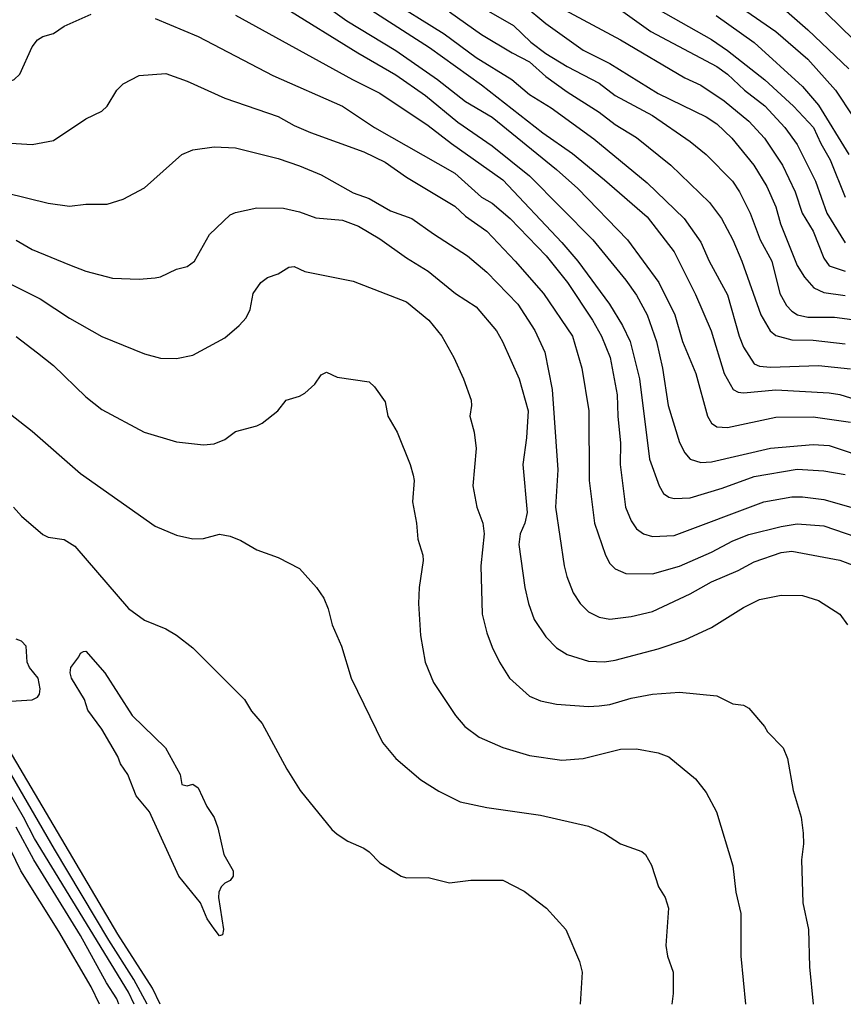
# Model space of a CAD drawing. Header units: metres. Extents: x -46681 to -43747, y -240911 to -237677.
# Tile 223 of 256: x -45302 to -45225, y -240911 to -240818. Entities that reach past the tile are written whole.
import ezdxf

# ---------------------------------------------------------------- set-up
doc = ezdxf.new("R2010")
doc.units = ezdxf.units.M
doc.layers.add('CONTOUR_INDEX', color=1, linetype='Continuous')
doc.layers.add('CONTOUR_INTER', color=3, linetype='Continuous')

msp = doc.modelspace()

# ---------------------------------------------------------------- linework, layer by layer
at = {"layer": 'CONTOUR_INDEX'}
for points, elevation in [([(-45277.095, -240817.207), (-45270.159, -240821.52), (-45266.595, -240823.568), (-45263.836, -240825.52), (-45260.809, -240828.02), (-45257.595, -240830.233), (-45254.114, -240833.02), (-45248.195, -240839.02), (-45245.095, -240842.779), (-45244.095, -240844.195), (-45243.095, -240846.04), (-45242.242, -240848.52), (-45241.688, -240851.02), (-45241.158, -240854.52), (-45240.095, -240857.978), (-45239.595, -240858.953), (-45239.095, -240859.528), (-45238.095, -240859.838), (-45237.095, -240859.792), (-45231.595, -240858.493), (-45227.595, -240858.167), (-45226.095, -240858.257), (-45222.095, -240859.585)], 95), ([(-45258.595, -240817.242), (-45255.595, -240818.965), (-45253.985, -240820.52), (-45252.595, -240821.575), (-45250.595, -240822.807), (-45247.595, -240824.349), (-45246.091, -240825.52), (-45242.595, -240827.392), (-45239.095, -240829.825), (-45237.595, -240831.019), (-45235.121, -240833.52), (-45234.486, -240834.52), (-45233.485, -240836.52), (-45232.551, -240839.02), (-45231.468, -240841.02), (-45230.696, -240844.02), (-45230.095, -240845.158), (-45229.595, -240845.69), (-45229.059, -240846.02), (-45228.095, -240846.259), (-45225.595, -240846.263), (-45221.595, -240846.771)], 90), ([(-45236.654, -240818.02), (-45233.095, -240820.557), (-45228.595, -240824.66), (-45227.095, -240826.406), (-45224.273, -240831.02)], 85), ([(-45302.095, -240839.038), (-45300.595, -240839.907), (-45297.095, -240841.357), (-45295.595, -240841.943), (-45293.095, -240842.597), (-45290.595, -240842.683), (-45289.095, -240842.583), (-45288.595, -240842.475), (-45287.095, -240841.754), (-45286.095, -240841.507), (-45285.426, -240841.02), (-45284.035, -240838.52), (-45282.095, -240836.69), (-45281.595, -240836.463), (-45279.595, -240836.021), (-45277.095, -240836.052), (-45275.595, -240836.405), (-45274.095, -240836.945), (-45271.595, -240837.181), (-45270.095, -240837.74), (-45268.095, -240838.916), (-45265.595, -240840.705), (-45263.595, -240841.938), (-45261.021, -240844.02), (-45259.095, -240845.292), (-45257.182, -240847.52), (-45256.642, -240848.52), (-45255.071, -240852.02), (-45254.245, -240855.02), (-45254.401, -240857.52), (-45254.741, -240860.02), (-45254.323, -240864.52), (-45254.548, -240865.52), (-45254.988, -240866.52), (-45255.102, -240867.52), (-45254.537, -240871.52), (-45254.2, -240873.02), (-45253.681, -240874.52), (-45252.595, -240876.16), (-45251.595, -240877.18), (-45250.595, -240877.816), (-45248.595, -240878.44), (-45247.095, -240878.49), (-45246.095, -240878.334), (-45242.095, -240877.278), (-45239.595, -240876.417), (-45237.095, -240875.266), (-45234.095, -240873.405), (-45232.595, -240872.653), (-45230.595, -240872.266), (-45228.595, -240872.29), (-45227.095, -240872.755), (-45225.114, -240874.02), (-45224.372, -240875.02)], 100), ([(-45295.788, -240877.52), (-45295.595, -240877.488), (-45293.821, -240879.52), (-45291.251, -240883.52), (-45288.144, -240886.52), (-45286.77, -240889.02), (-45286.595, -240889.95), (-45286.095, -240890.087), (-45285.595, -240889.926), (-45285.095, -240890.26), (-45284.272, -240892.02), (-45283.595, -240893.061), (-45283.241, -240894.02), (-45282.674, -240896.52), (-45281.82, -240898.02), (-45281.812, -240898.52), (-45282.095, -240898.936), (-45282.595, -240899.177), (-45282.922, -240899.52), (-45283.162, -240900.02), (-45283.194, -240900.52), (-45282.713, -240903.52), (-45282.802, -240904.02), (-45283.095, -240904.113), (-45283.595, -240903.476), (-45284.243, -240902.52), (-45284.872, -240901.02), (-45286.884, -240898.52), (-45289.626, -240892.52), (-45290.882, -240891.02), (-45291.648, -240889.02), (-45292.326, -240888.02), (-45292.595, -240887.338), (-45294.095, -240884.78), (-45295.393, -240883.02), (-45295.709, -240882.02), (-45296.934, -240880.02), (-45297.051, -240879.52), (-45296.969, -240879.02), (-45296.223, -240878.02), (-45296.095, -240877.664), (-45295.788, -240877.52)], 105), ([(-45294.304, -240910.52), (-45295.095, -240908.898), (-45298.095, -240903.711), (-45301.648, -240898.02), (-45302.595, -240896.115)], 100)]:
    msp.add_lwpolyline(points, dxfattribs=dict(at, elevation=elevation))
at = {"layer": 'CONTOUR_INTER'}
for points, elevation in [([(-45281.595, -240811.068), (-45271.177, -240818.52), (-45266.595, -240821.31), (-45262.702, -240824.02), (-45260.095, -240826.062), (-45257.595, -240827.552), (-45251.595, -240832.426), (-45249.595, -240834.223), (-45244.951, -240839.02), (-45242.028, -240843.02), (-45240.537, -240846.02), (-45239.791, -240848.52), (-45238.568, -240851.52), (-45237.463, -240855.52), (-45237.095, -240856.175), (-45236.595, -240856.491), (-45235.595, -240856.57), (-45231.095, -240855.601), (-45227.595, -240855.582), (-45224.095, -240856.077)], 94), ([(-45237.095, -240815.361), (-45231.068, -240819.52), (-45228.095, -240822.104), (-45225.5, -240825.02), (-45223.86, -240827.52)], 84), ([(-45270.595, -240816.418), (-45263.462, -240821.02), (-45258.595, -240824.513), (-45252.869, -240829.02), (-45250.095, -240830.929), (-45247.095, -240833.399), (-45243.095, -240836.871), (-45240.595, -240840.15), (-45238.595, -240844.129), (-45237.132, -240847.52), (-45235.92, -240851.52), (-45235.085, -240853.02), (-45234.595, -240853.276), (-45234.095, -240853.313), (-45231.095, -240853.037), (-45226.095, -240853.331), (-45225.095, -240853.497), (-45221.595, -240854.585)], 93), ([(-45267.595, -240816.289), (-45262.095, -240819.74), (-45259.095, -240821.972), (-45255.753, -240824.02), (-45254.095, -240825.407), (-45252.095, -240826.672), (-45248.095, -240829.576), (-45243.095, -240833.689), (-45239.638, -240837.02), (-45238.095, -240839.227), (-45237.303, -240841.02), (-45235.595, -240844.16), (-45234.513, -240848.02), (-45234.095, -240849.057), (-45233.095, -240850.604), (-45232.595, -240850.831), (-45231.595, -240850.92), (-45227.095, -240850.783), (-45224.095, -240851.092)], 92), ([(-45252.595, -240816.549), (-45245.595, -240820.314), (-45239.595, -240823.871), (-45238.095, -240824.553), (-45235.912, -240826.02), (-45233.595, -240827.923), (-45232.135, -240829.52), (-45230.446, -240832.02), (-45229.28, -240834.52), (-45228.616, -240836.52), (-45227.595, -240838.218), (-45226.595, -240840.738), (-45226.095, -240841.443), (-45224.595, -240841.961)], 88), ([(-45231.095, -240816.767), (-45228.095, -240819.371), (-45224.244, -240823.02)], 83), ([(-45227.595, -240816.605), (-45222.543, -240821.52)], 82), ([(-45332.095, -240817.174), (-45327.595, -240819.739), (-45325.595, -240820.584), (-45324.595, -240820.83), (-45323.095, -240820.927), (-45322.365, -240822.02), (-45320.595, -240822.736), (-45315.595, -240823.629), (-45314.595, -240823.661), (-45313.595, -240823.533), (-45313.095, -240823.628), (-45311.095, -240824.452), (-45310.095, -240824.625), (-45307.095, -240824.475), (-45304.095, -240824.5), (-45303.095, -240824.352), (-45302.286, -240824.02), (-45301.75, -240823.52), (-45300.595, -240820.958), (-45300.095, -240820.294), (-45299.595, -240819.987), (-45298.595, -240819.731), (-45297.595, -240819.019), (-45295.095, -240817.92)], 97), ([(-45261.595, -240817.684), (-45258.595, -240819.807), (-45255.741, -240821.52), (-45254.095, -240822.356), (-45252.595, -240823.727), (-45250.595, -240825.159), (-45247.595, -240827.06), (-45246.095, -240828.217), (-45244.095, -240829.457), (-45240.907, -240832.02), (-45237.276, -240835.52), (-45236.163, -240837.02), (-45235.103, -240839.02), (-45234.269, -240841.02), (-45232.479, -240846.02), (-45231.625, -240847.52), (-45231.095, -240847.966), (-45229.595, -240848.361), (-45227.595, -240848.389), (-45224.595, -240848.738)], 91), ([(-45254.595, -240817.083), (-45252.595, -240818.783), (-45249.095, -240821.265), (-45246.595, -240822.51), (-45242.095, -240825.329), (-45237.595, -240827.512), (-45236.595, -240828.16), (-45235.195, -240829.52), (-45233.152, -240832.02), (-45231.93, -240834.02), (-45231.095, -240835.925), (-45230.658, -240837.52), (-45229.095, -240841.429), (-45228.39, -240842.52), (-45227.522, -240843.52), (-45226.595, -240843.928), (-45224.595, -240844.218)], 89), ([(-45245.595, -240817.514), (-45242.756, -240819.52), (-45236.595, -240822.796), (-45235.594, -240823.52), (-45234.014, -240825.02), (-45232.095, -240826.485), (-45230.228, -240828.52), (-45229.095, -240830.089), (-45227.387, -240833.52), (-45226.31, -240836.52), (-45224.595, -240839.311)], 87), ([(-45242.817, -240817.02), (-45237.095, -240820.292), (-45235.595, -240821.298), (-45232.095, -240824.054), (-45229.416, -240826.52), (-45227.556, -240828.52), (-45226.878, -240830.02), (-45225.992, -240831.52), (-45224.611, -240835.02)], 86), ([(-45289.095, -240818.315), (-45285.095, -240820.005), (-45278.095, -240823.649), (-45271.595, -240826.51), (-45268.591, -240828.52), (-45261.095, -240832.772), (-45258.597, -240835.02), (-45257.595, -240835.586), (-45255.929, -240837.02), (-45252.557, -240840.52), (-45250.566, -240843.02), (-45248.21, -240846.52), (-45247.363, -240848.02), (-45246.582, -240850.02), (-45245.9, -240853.52), (-45245.854, -240855.52), (-45245.6, -240858.02), (-45245.64, -240860.02), (-45245.129, -240864.02), (-45244.595, -240865.302), (-45244.095, -240866.033), (-45243.452, -240866.52), (-45242.595, -240866.773), (-45240.595, -240866.656), (-45232.214, -240863.52), (-45229.595, -240863.053), (-45228.595, -240863.055), (-45226.595, -240863.316), (-45222.095, -240864.571)], 97), ([(-45281.595, -240817.994), (-45270.665, -240824.02), (-45268.095, -240825.288), (-45263.595, -240828.315), (-45261.399, -240830.02), (-45256.595, -240833.418), (-45251.095, -240839.25), (-45249.59, -240841.02), (-45246.641, -240845.02), (-45245.403, -240847.02), (-45244.702, -240848.52), (-45243.825, -240852.02), (-45242.877, -240859.52), (-45241.976, -240862.02), (-45241.595, -240862.743), (-45241.095, -240863.074), (-45240.595, -240863.2), (-45239.095, -240863.135), (-45236.095, -240862.23), (-45233.095, -240861.144), (-45229.095, -240860.46), (-45226.595, -240860.627), (-45224.595, -240860.97)], 96), ([(-45302.595, -240829.973), (-45300.595, -240830.09), (-45298.595, -240829.72), (-45295.595, -240827.684), (-45294.095, -240826.967), (-45293.595, -240826.516), (-45292.68, -240825.02), (-45292.095, -240824.419), (-45290.595, -240823.659), (-45288.095, -240823.452), (-45286.095, -240824.175), (-45282.595, -240825.757), (-45277.595, -240827.473), (-45276.095, -240828.337), (-45274.595, -240828.966), (-45269.595, -240830.782), (-45267.595, -240831.744), (-45265.595, -240833.152), (-45261.095, -240835.875), (-45260.095, -240836.813), (-45258.095, -240838.22), (-45255.436, -240841.02), (-45252.804, -240844.02), (-45250.09, -240848.02), (-45249.21, -240851.02), (-45248.576, -240855.02), (-45248.536, -240861.52), (-45248.043, -240865.52), (-45247, -240868.52), (-45246.595, -240869.304), (-45246.095, -240869.801), (-45245.095, -240870.225), (-45242.595, -240870.251), (-45240.095, -240869.539), (-45237.095, -240868.216), (-45235.095, -240867.154), (-45233.595, -240866.59), (-45230.595, -240865.829), (-45229.095, -240865.577), (-45226.595, -240865.754), (-45222.595, -240867.15)], 98), ([(-45305.095, -240834.117), (-45299.095, -240835.595), (-45297.095, -240835.857), (-45295.595, -240835.678), (-45293.595, -240835.672), (-45292.095, -240835.226), (-45290.095, -240834.137), (-45286.595, -240831.034), (-45285.595, -240830.601), (-45283.595, -240830.316), (-45281.595, -240830.414), (-45277.595, -240831.418), (-45275.595, -240832.083), (-45273.595, -240832.927), (-45270.595, -240834.607), (-45269.095, -240835.155), (-45267.095, -240836.296), (-45265.095, -240837.021), (-45263.095, -240838.469), (-45259.91, -240840.52), (-45258.095, -240842.034), (-45255.199, -240845.02), (-45253.595, -240847.494), (-45252.666, -240849.52), (-45251.983, -240853.02), (-45251.469, -240860.52), (-45251.677, -240864.02), (-45250.858, -240869.52), (-45250.616, -240870.52), (-45250.016, -240872.02), (-45249.374, -240873.02), (-45248.595, -240873.803), (-45247.595, -240874.305), (-45246.595, -240874.499), (-45244.595, -240874.234), (-45242.595, -240873.786), (-45239.095, -240872.139), (-45237.095, -240871.004), (-45234.595, -240869.944), (-45233.095, -240869.142), (-45230.595, -240868.246), (-45229.595, -240868.141), (-45225.095, -240868.991), (-45223.693, -240869.52)], 99), ([(-45305.595, -240841.663), (-45299.849, -240844.52), (-45297.095, -240846.342), (-45294.095, -240848.055), (-45290.095, -240849.666), (-45288.595, -240850.078), (-45287.095, -240850.113), (-45285.595, -240849.818), (-45282.595, -240848.18), (-45281.239, -240847.02), (-45280.595, -240846.306), (-45280.231, -240845.52), (-45279.939, -240844.02), (-45279.221, -240843.02), (-45278.595, -240842.553), (-45277.595, -240842.194), (-45276.595, -240841.58), (-45276.095, -240841.516), (-45275.095, -240841.974), (-45270.595, -240842.875), (-45265.595, -240844.83), (-45263.525, -240846.52), (-45262.316, -240848.02), (-45261.195, -240850.02), (-45260.279, -240852.02), (-45259.562, -240854.02), (-45259.524, -240854.52), (-45259.7, -240855.52), (-45259.275, -240857.02), (-45259.082, -240858.52), (-45259.417, -240862.02), (-45259.034, -240864.02), (-45258.476, -240865.52), (-45258.349, -240866.52), (-45258.66, -240869.52), (-45258.524, -240874.02), (-45258.095, -240875.778), (-45257.595, -240877.125), (-45256.928, -240878.52), (-45255.973, -240880.02), (-45254.095, -240881.705), (-45253.095, -240882.142), (-45251.595, -240882.45), (-45248.595, -240882.668), (-45247.595, -240882.597), (-45246.595, -240882.465), (-45244.595, -240881.897), (-45242.595, -240881.507), (-45240.095, -240881.331), (-45236.595, -240881.663), (-45235.095, -240882.422), (-45234.095, -240882.527), (-45233.595, -240882.819), (-45232.156, -240884.52), (-45231.873, -240885.02), (-45230.388, -240886.52), (-45229.976, -240887.52), (-45229.475, -240890.52), (-45228.726, -240893.02), (-45228.53, -240894.52), (-45228.506, -240895.52), (-45228.696, -240897.02), (-45228.547, -240901.02), (-45228.013, -240903.52), (-45227.938, -240907.02), (-45227.587, -240910.52)], 101), ([(-45302.095, -240848.062), (-45300.095, -240849.58), (-45298.595, -240850.758), (-45295.595, -240853.707), (-45294.095, -240854.875), (-45290.132, -240857.02), (-45287.095, -240857.903), (-45284.595, -240858.198), (-45283.595, -240858.111), (-45282.595, -240857.695), (-45281.595, -240856.932), (-45279.595, -240856.415), (-45279.095, -240856.16), (-45277.639, -240855.02), (-45276.856, -240854.02), (-45275.595, -240853.643), (-45275.095, -240853.347), (-45274.173, -240852.52), (-45273.595, -240851.633), (-45273.095, -240851.383), (-45272.095, -240851.849), (-45269.095, -240852.294), (-45268.595, -240852.769), (-45267.595, -240854.167), (-45267.361, -240855.52), (-45266.49, -240857.02), (-45265.254, -240860.02), (-45264.971, -240861.02), (-45264.887, -240861.52), (-45265.041, -240863.52), (-45264.658, -240865.52), (-45264.534, -240867.02), (-45264.088, -240868.52), (-45264.052, -240869.02), (-45264.414, -240871.52), (-45264.485, -240873.02), (-45264.301, -240876.02), (-45263.867, -240878.52), (-45263.095, -240880.428), (-45261.021, -240883.52), (-45260.139, -240884.52), (-45258.815, -240885.52), (-45256.595, -240886.489), (-45254.095, -240887.252), (-45251.095, -240887.69), (-45249.095, -240887.526), (-45245.595, -240886.67), (-45244.095, -240886.631), (-45242.095, -240887.005), (-45241.095, -240887.385), (-45238.595, -240889.417), (-45237.595, -240890.708), (-45236.615, -240892.52), (-45235.095, -240897.578), (-45234.823, -240900.02), (-45234.344, -240902.02), (-45234.34, -240906.02), (-45233.916, -240910.52)], 102), ([(-45304.095, -240854.2), (-45300.595, -240856.918), (-45296.095, -240860.883), (-45289.095, -240865.8), (-45287.095, -240866.644), (-45285.595, -240866.983), (-45284.595, -240866.95), (-45283.095, -240866.543), (-45282.095, -240866.722), (-45281.095, -240867.131), (-45279.595, -240868.007), (-45277.595, -240868.722), (-45275.595, -240869.753), (-45274.016, -240871.52), (-45273.334, -240872.52), (-45272.941, -240873.52), (-45272.566, -240875.02), (-45271.692, -240877.02), (-45270.791, -240880.02), (-45267.836, -240886.02), (-45266.613, -240887.52), (-45264.256, -240889.52), (-45262.595, -240890.588), (-45260.595, -240891.595), (-45258.095, -240892.12), (-45253.095, -240892.84), (-45248.595, -240893.869), (-45247.095, -240894.553), (-45245.595, -240895.503), (-45243.595, -240896.234), (-45243.252, -240896.52), (-45242.702, -240897.52), (-45242.058, -240899.52), (-45241.411, -240900.52), (-45241.117, -240901.52), (-45241.371, -240905.02), (-45241.208, -240906.02), (-45240.679, -240907.52), (-45240.68, -240909.52), (-45240.81, -240910.52)], 103), ([(-45302.348, -240864.02), (-45301.595, -240864.852), (-45299.595, -240866.57), (-45299.095, -240866.824), (-45297.595, -240867.04), (-45296.595, -240867.676), (-45291.595, -240873.502), (-45290.095, -240874.59), (-45288.095, -240875.4), (-45287.095, -240876.001), (-45285.595, -240877.163), (-45280.749, -240882.02), (-45280.095, -240883.115), (-45279.095, -240884.265), (-45276.796, -240888.52), (-45275.557, -240890.52), (-45272.595, -240894.175), (-45272.095, -240894.598), (-45271.095, -240895.263), (-45269.595, -240895.921), (-45269.095, -240896.263), (-45268.095, -240897.274), (-45266.095, -240898.524), (-45265.595, -240898.679), (-45263.595, -240898.661), (-45261.595, -240899.147), (-45259.595, -240898.894), (-45256.595, -240898.908), (-45254.595, -240899.945), (-45252.533, -240901.52), (-45250.703, -240903.52), (-45249.43, -240906.52), (-45249.183, -240907.52), (-45249.38, -240910.52)], 104), ([(-45302.595, -240882.152), (-45300.595, -240882.034), (-45300.095, -240881.795), (-45299.901, -240881.52), (-45299.839, -240881.02), (-45300.036, -240880.02), (-45300.847, -240879.02), (-45301.068, -240878.52), (-45301.173, -240877.02), (-45301.595, -240876.548), (-45302.095, -240876.358)], 104), ([(-45291.055, -240910.52), (-45291.595, -240909.398), (-45300.366, -240895.02), (-45301.415, -240893.02), (-45307.215, -240883.02)], 102), ([(-45289.852, -240910.52), (-45291.095, -240908.21), (-45293.441, -240904.52), (-45298.496, -240896.02), (-45305.773, -240883.52)], 103), ([(-45288.624, -240910.52), (-45289.359, -240909.02), (-45292.595, -240903.949), (-45303.157, -240886.02)], 104), ([(-45292.5, -240910.52), (-45292.681, -240910.02), (-45293.652, -240908.52), (-45296.095, -240904.072), (-45300.456, -240897.02), (-45302.095, -240893.962)], 101)]:
    msp.add_lwpolyline(points, dxfattribs=dict(at, elevation=elevation))

doc.saveas('drawing.dxf')
